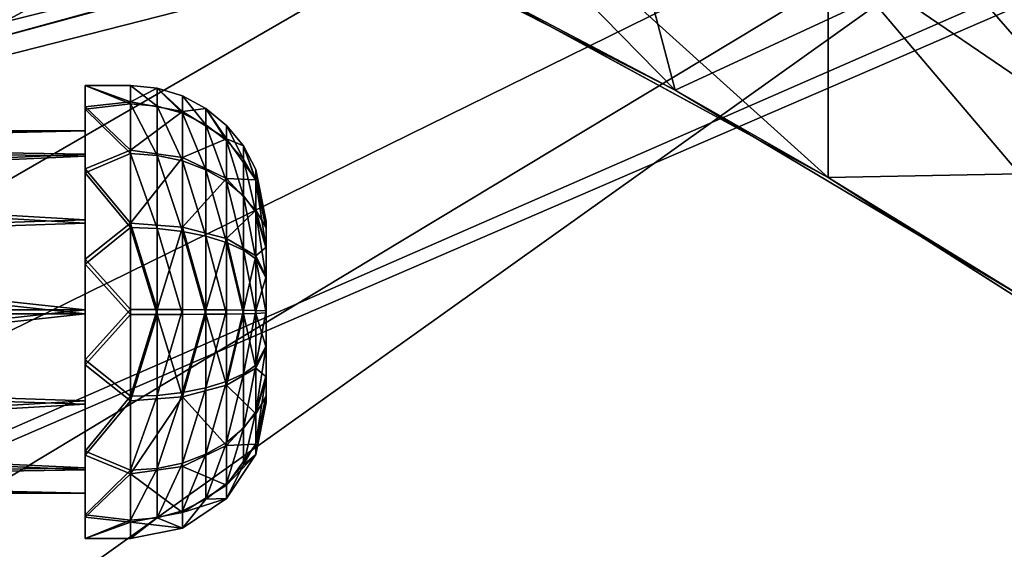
# Model space of a CAD drawing. Header units: metres. Extents: x -1004 to 0, y -808 to 0.
# Tile 32 of 142: x -742 to -634, y -174 to -115. Entities that reach past the tile are written whole.
import ezdxf

# ---------------------------------------------------------------- set-up
doc = ezdxf.new("R2010")
doc.units = ezdxf.units.M

msp = doc.modelspace()

# ---------------------------------------------------------------- linework, layer by layer
at = {"layer": 'top'}
for points in [[(-680.822693, -82.096756, 664.253174), (-670.037964, -123.145065, 663.178101), (-531.962463, -59.26767, 664.851257)], [(-670.037964, -123.145065, 663.178101), (-631.364441, -146.148254, 662.575684), (-531.962463, -59.26767, 664.851257)], [(-670.037964, -123.145065, 663.178101), (-680.822693, -82.096756, 664.253174), (-703.909302, -88.649727, 664.081543)], [(-749.326721, -118.554413, 761.371887), (-732.772095, -114.02475, 761.532654), (-744.554016, -82.897179, 762.313293)], [(-710.112427, -102.678787, 663.714111), (-670.037964, -123.145065, 663.178101), (-703.909302, -88.649727, 664.081543)], [(-694.430115, -110.304489, 645.939514), (-670.037964, -123.145065, 663.178101), (-710.112427, -102.678787, 663.714111)], [(-685.96875, -103.176041, 628.364929), (-653.125732, -132.790131, 628.36499), (-694.446411, -110.296303, 628.364868)], [(-685.96875, -103.176041, 628.364929), (-653.117859, -107.485107, 628.364929), (-653.125732, -132.790131, 628.36499)], [(-653.117859, -107.485107, 628.364929), (-631.979614, -132.375916, 628.364929), (-653.125732, -132.790131, 628.36499)], [(-653.117859, -107.485107, 628.364929), (-623.481262, -127.673668, 570.813843), (-631.979614, -132.375916, 628.364929)], [(-653.117859, -107.485107, 628.364929), (-640.894775, -107.634247, 569.851929), (-623.481262, -127.673668, 570.813843)], [(-640.894775, -107.634247, 569.851929), (-624.834045, -110.642342, 512.344299), (-623.481262, -127.673668, 570.813843)], [(-748.677246, -108.32634, 737.203369), (-732.832153, -109.409019, 743.920776), (-749.850342, -118.69236, 750.049561)], [(-749.850342, -118.69236, 750.049561), (-732.832153, -109.409019, 743.920776), (-733.319153, -114.237312, 750.049561)], [(-694.446411, -110.296303, 628.364868), (-653.125732, -132.790131, 628.36499), (-694.430115, -110.304489, 645.939514)], [(-653.125732, -132.790131, 628.36499), (-670.037964, -123.145065, 663.178101), (-694.430115, -110.304489, 645.939514)], [(-749.850342, -118.69236, 750.049561), (-733.319153, -114.237312, 750.049561), (-749.326721, -118.554413, 761.371887)], [(-733.319153, -114.237312, 750.049561), (-732.772095, -114.02475, 761.532654), (-749.326721, -118.554413, 761.371887)], [(-653.125732, -132.790131, 628.36499), (-631.364441, -146.148254, 662.575684), (-670.037964, -123.145065, 663.178101)], [(-653.125732, -132.790131, 628.36499), (-631.979614, -132.375916, 628.364929), (-613.420105, -158.00827, 628.364929)], [(-613.420105, -158.00827, 628.364929), (-613.348389, -158.057312, 645.313843), (-653.125732, -132.790131, 628.36499)], [(-613.348389, -158.057312, 645.313843), (-631.364441, -146.148254, 662.575684), (-653.125732, -132.790131, 628.36499)]]:
    msp.add_3dface(points, dxfattribs=at)
at = {"layer": 'top0123411'}
for points in [[(-787.024658, -763.271118, 90), (-994.037292, -10, 90), (-533.424561, -638.481384, 90)], [(-994.037292, -10, 90), (-526.238708, -632.856445, 90), (-533.424561, -638.481384, 90)], [(-10, -10, 90), (-502.018646, -625.846375, 90), (-994.037292, -10, 90)], [(-502.018646, -625.846375, 90), (-510.034576, -626.560547, 90), (-994.037292, -10, 90)], [(-994.037292, -10, 90), (-510.034576, -626.560547, 90), (-518.256042, -628.853394, 90)], [(-518.256042, -628.853394, 90), (-526.238708, -632.856445, 90), (-994.037292, -10, 90)], [(-693.123474, -74.838211, 118.716751), (-742.780518, -72.276802, 118.761467), (-936.402649, -207.471207, 116.401634)], [(-938.29071, -245.358398, 115.740311), (-646.118347, -76.727219, 118.683784), (-693.123474, -74.838211, 118.716751)], [(-938.29071, -245.358398, 115.740311), (-693.123474, -74.838211, 118.716751), (-936.402649, -207.471207, 116.401634)], [(-597.805054, -78.120209, 118.65947), (-646.118347, -76.727219, 118.683784), (-938.29071, -245.358398, 115.740311)], [(-939.738831, -283.879303, 115.067932), (-940.71405, -322.342346, 114.396553), (-597.805054, -78.120209, 118.65947)], [(-940.71405, -322.342346, 114.396553), (-513.875122, -606.131226, 109.443001), (-597.805054, -78.120209, 118.65947)], [(-939.738831, -283.879303, 115.067932), (-597.805054, -78.120209, 118.65947), (-938.29071, -245.358398, 115.740311)]]:
    msp.add_3dface(points, dxfattribs=at)
at = {"layer": 'top0123412'}
for points in [[(-502.018646, -55.05748, 2077.158447), (-932.125671, -108.299606, 2112.649414), (-918.452148, -133.331024, 2129.335449)], [(-918.452148, -133.331024, 2129.335449), (-901.793396, -155.042709, 2143.80835), (-502.018646, -55.05748, 2077.158447)], [(-901.793396, -155.042709, 2143.80835), (-820.791748, -194.333847, 2169.999756), (-502.018646, -55.05748, 2077.158447)], [(-502.018646, -55.05748, 2077.158447), (-820.791748, -194.333847, 2169.999756), (-502.018646, -194.333847, 2169.999756)], [(-914.9198, -137.676178, 2128.745361), (-928.7276, -113.098167, 2112.361572), (-502.018646, -57.672649, 2075.415039)], [(-502.018646, -57.672649, 2075.415039), (-898.363892, -158.604187, 2142.695801), (-914.9198, -137.676178, 2128.745361)], [(-820.791748, -195.279739, 2167.143799), (-898.363892, -158.604187, 2142.695801), (-502.018646, -57.672649, 2075.415039)], [(-502.018646, -195.279739, 2167.143799), (-820.791748, -195.279739, 2167.143799), (-502.018646, -57.672649, 2075.415039)]]:
    msp.add_3dface(points, dxfattribs=at)
at = {"layer": 'top0123422'}
for points in [[(-735.21582, -125.243507, 1775.465454), (-735.21582, -122.647308, 1764.646484), (-735.21582, -127.646996, 1764.590942)], [(-735.21582, -122.647308, 1764.646484), (-735.21582, -125.002357, 1753.772583), (-735.21582, -127.646996, 1764.590942)], [(-730.21582, -122.647308, 1764.646484), (-730.21582, -124.443855, 1755.058838), (-735.21582, -122.647308, 1764.646484)], [(-730.21582, -124.443855, 1755.058838), (-735.21582, -125.002357, 1753.772583), (-735.21582, -122.647308, 1764.646484)], [(-730.21582, -122.647308, 1764.646484), (-735.21582, -122.647308, 1764.646484), (-730.21582, -124.656548, 1774.191895)], [(-735.21582, -122.647308, 1764.646484), (-735.21582, -125.243507, 1775.465454), (-730.21582, -124.656548, 1774.191895)], [(-727.28949, -122.935509, 1764.643311), (-730.21582, -122.647308, 1764.646484), (-727.28949, -124.921585, 1774.078613)], [(-730.21582, -122.647308, 1764.646484), (-730.21582, -124.656548, 1774.191895), (-727.28949, -124.921585, 1774.078613)], [(-730.21582, -124.443855, 1755.058838), (-730.21582, -122.647308, 1764.646484), (-727.28949, -122.935509, 1764.643311)], [(-724.475586, -125.50354, 1755.484131), (-730.21582, -124.443855, 1755.058838), (-727.28949, -122.935509, 1764.643311)], [(-724.475586, -123.78904, 1764.633789), (-727.28949, -122.935509, 1764.643311), (-724.475586, -125.706512, 1773.743164)], [(-727.28949, -122.935509, 1764.643311), (-727.28949, -124.921585, 1774.078613), (-724.475586, -125.706512, 1773.743164)], [(-727.28949, -122.935509, 1764.643311), (-724.475586, -123.78904, 1764.633789), (-724.475586, -125.50354, 1755.484131)], [(-721.882263, -125.175102, 1764.618408), (-724.475586, -123.78904, 1764.633789), (-721.882263, -126.981171, 1773.198608)], [(-724.475586, -123.78904, 1764.633789), (-724.475586, -125.706512, 1773.743164), (-721.882263, -126.981171, 1773.198608)], [(-724.475586, -125.50354, 1755.484131), (-724.475586, -123.78904, 1764.633789), (-721.882263, -125.175102, 1764.618408)], [(-730.21582, -124.443855, 1755.058838), (-730.21582, -129.77269, 1746.88855), (-735.21582, -125.002357, 1753.772583)], [(-730.21582, -124.656548, 1774.191895), (-735.21582, -125.243507, 1775.465454), (-730.21582, -130.16568, 1782.241699)], [(-735.21582, -127.646996, 1764.590942), (-735.21582, -125.002357, 1753.772583), (-735.21582, -130.215164, 1754.561768)], [(-735.21582, -125.002357, 1753.772583), (-735.21582, -131.842209, 1744.997314), (-735.21582, -130.215164, 1754.561768)], [(-730.21582, -129.77269, 1746.88855), (-735.21582, -131.842209, 1744.997314), (-735.21582, -125.002357, 1753.772583)], [(-730.21582, -129.77269, 1746.88855), (-730.21582, -124.443855, 1755.058838), (-724.475586, -125.50354, 1755.484131)], [(-727.28949, -124.921585, 1774.078613), (-730.21582, -124.656548, 1774.191895), (-727.28949, -130.367203, 1782.035645)], [(-730.21582, -124.656548, 1774.191895), (-730.21582, -130.16568, 1782.241699), (-727.28949, -130.367203, 1782.035645)], [(-724.475586, -125.706512, 1773.743164), (-727.28949, -124.921585, 1774.078613), (-724.475586, -130.964035, 1781.425415)], [(-727.28949, -124.921585, 1774.078613), (-727.28949, -130.367203, 1782.035645), (-724.475586, -130.964035, 1781.425415)], [(-735.21582, -132.276749, 1784.086426), (-735.21582, -125.243507, 1775.465454), (-735.21582, -130.437485, 1774.560547)], [(-735.21582, -130.437485, 1774.560547), (-735.21582, -125.243507, 1775.465454), (-735.21582, -127.646996, 1764.590942)], [(-735.21582, -125.243507, 1775.465454), (-735.21582, -132.276749, 1784.086426), (-730.21582, -130.16568, 1782.241699)], [(-724.475586, -130.588989, 1747.68689), (-730.21582, -129.77269, 1746.88855), (-724.475586, -125.50354, 1755.484131)], [(-719.609253, -128.521255, 1756.694946), (-724.475586, -125.50354, 1755.484131), (-721.882263, -125.175102, 1764.618408)], [(-724.475586, -130.588989, 1747.68689), (-724.475586, -125.50354, 1755.484131), (-719.609253, -128.521255, 1756.694946)], [(-721.882263, -126.981171, 1773.198608), (-724.475586, -125.706512, 1773.743164), (-721.882263, -131.933243, 1780.434448)], [(-724.475586, -125.706512, 1773.743164), (-724.475586, -130.964035, 1781.425415), (-721.882263, -131.933243, 1780.434448)], [(-719.609253, -127.040428, 1764.597656), (-721.882263, -125.175102, 1764.618408), (-719.609253, -128.696579, 1772.465576)], [(-721.882263, -125.175102, 1764.618408), (-721.882263, -126.981171, 1773.198608), (-719.609253, -128.696579, 1772.465576)], [(-721.882263, -125.175102, 1764.618408), (-719.609253, -127.040428, 1764.597656), (-719.609253, -128.521255, 1756.694946)], [(-719.609253, -128.696579, 1772.465576), (-721.882263, -126.981171, 1773.198608), (-719.609253, -133.237564, 1779.100708)], [(-721.882263, -126.981171, 1773.198608), (-721.882263, -131.933243, 1780.434448), (-719.609253, -133.237564, 1779.100708)], [(-717.743774, -129.313339, 1764.572388), (-719.609253, -127.040428, 1764.597656), (-717.743774, -130.786804, 1771.572388)], [(-719.609253, -127.040428, 1764.597656), (-719.609253, -128.696579, 1772.465576), (-717.743774, -130.786804, 1771.572388)], [(-719.609253, -127.040428, 1764.597656), (-717.743774, -129.313339, 1764.572388), (-719.609253, -128.521255, 1756.694946)], [(-805.718384, -127.646996, 1764.590942), (-805.718384, -129.254532, 1772.227173), (-735.21582, -127.646996, 1764.590942)], [(-805.718384, -129.254532, 1772.227173), (-735.21582, -130.437485, 1774.560547), (-735.21582, -127.646996, 1764.590942)], [(-805.718384, -127.646996, 1764.590942), (-735.21582, -127.646996, 1764.590942), (-805.718384, -129.084244, 1756.920776)], [(-735.21582, -127.646996, 1764.590942), (-735.21582, -130.215164, 1754.561768), (-805.718384, -129.084244, 1756.920776)], [(-805.718384, -129.084244, 1756.920776), (-735.21582, -130.215164, 1754.561768), (-805.718384, -133.347336, 1750.384644)], [(-805.718384, -129.254532, 1772.227173), (-805.718384, -133.661789, 1778.666992), (-735.21582, -130.437485, 1774.560547)], [(-719.609253, -132.91362, 1749.960449), (-724.475586, -130.588989, 1747.68689), (-719.609253, -128.521255, 1756.694946)], [(-719.609253, -128.521255, 1756.694946), (-717.743774, -129.313339, 1764.572388), (-716.357666, -133.037613, 1758.50708)], [(-719.609253, -128.521255, 1756.694946), (-716.357666, -133.037613, 1758.50708), (-719.609253, -132.91362, 1749.960449)], [(-717.743774, -130.786804, 1771.572388), (-719.609253, -128.696579, 1772.465576), (-717.743774, -134.826889, 1777.475708)], [(-719.609253, -128.696579, 1772.465576), (-719.609253, -133.237564, 1779.100708), (-717.743774, -134.826889, 1777.475708)], [(-716.357666, -131.906479, 1764.543579), (-717.743774, -129.313339, 1764.572388), (-716.357666, -133.171524, 1770.553467)], [(-717.743774, -129.313339, 1764.572388), (-717.743774, -130.786804, 1771.572388), (-716.357666, -133.171524, 1770.553467)], [(-717.743774, -129.313339, 1764.572388), (-716.357666, -131.906479, 1764.543579), (-716.357666, -133.037613, 1758.50708)], [(-735.21582, -130.215164, 1754.561768), (-735.21582, -137.453842, 1747.1604), (-805.718384, -133.347336, 1750.384644)], [(-805.718384, -133.661789, 1778.666992), (-735.21582, -137.838913, 1781.799194), (-735.21582, -130.437485, 1774.560547)], [(-730.21582, -129.77269, 1746.88855), (-730.21582, -137.822525, 1741.379395), (-735.21582, -131.842209, 1744.997314)], [(-730.21582, -130.16568, 1782.241699), (-735.21582, -132.276749, 1784.086426), (-730.21582, -138.336014, 1787.570557)], [(-735.21582, -130.215164, 1754.561768), (-735.21582, -131.842209, 1744.997314), (-735.21582, -137.453842, 1747.1604)], [(-735.21582, -137.838913, 1781.799194), (-735.21582, -132.276749, 1784.086426), (-735.21582, -130.437485, 1774.560547)], [(-730.21582, -137.822525, 1741.379395), (-730.21582, -129.77269, 1746.88855), (-724.475586, -130.588989, 1747.68689)], [(-727.28949, -138.443344, 1787.303101), (-730.21582, -130.16568, 1782.241699), (-730.21582, -138.336014, 1787.570557)], [(-727.28949, -130.367203, 1782.035645), (-730.21582, -130.16568, 1782.241699), (-727.28949, -138.443344, 1787.303101)], [(-724.475586, -130.964035, 1781.425415), (-727.28949, -130.367203, 1782.035645), (-724.475586, -138.7612, 1786.510864)], [(-727.28949, -130.367203, 1782.035645), (-727.28949, -138.443344, 1787.303101), (-724.475586, -138.7612, 1786.510864)], [(-724.475586, -138.271179, 1742.429443), (-730.21582, -137.822525, 1741.379395), (-724.475586, -130.588989, 1747.68689)], [(-724.475586, -138.271179, 1742.429443), (-724.475586, -130.588989, 1747.68689), (-719.609253, -132.91362, 1749.960449)], [(-721.882263, -131.933243, 1780.434448), (-724.475586, -130.964035, 1781.425415), (-721.882263, -139.27739, 1785.224365)], [(-724.475586, -130.964035, 1781.425415), (-724.475586, -138.7612, 1786.510864), (-721.882263, -139.27739, 1785.224365)], [(-716.357666, -133.171524, 1770.553467), (-717.743774, -130.786804, 1771.572388), (-716.357666, -136.640121, 1775.621704)], [(-717.743774, -130.786804, 1771.572388), (-717.743774, -134.826889, 1777.475708), (-716.357666, -136.640121, 1775.621704)], [(-735.21582, -131.842209, 1744.997314), (-735.21582, -141.812149, 1740.058716), (-735.21582, -137.453842, 1747.1604)], [(-730.21582, -137.822525, 1741.379395), (-735.21582, -141.812149, 1740.058716), (-735.21582, -131.842209, 1744.997314)], [(-735.21582, -142.354004, 1788.802124), (-735.21582, -132.276749, 1784.086426), (-735.21582, -137.838913, 1781.799194)], [(-735.21582, -132.276749, 1784.086426), (-735.21582, -142.354004, 1788.802124), (-730.21582, -138.336014, 1787.570557)], [(-719.609253, -133.237564, 1779.100708), (-721.882263, -131.933243, 1780.434448), (-719.609253, -139.972061, 1783.493164)], [(-721.882263, -131.933243, 1780.434448), (-721.882263, -139.27739, 1785.224365), (-719.609253, -139.972061, 1783.493164)], [(-715.21582, -137.646378, 1764.479736), (-716.357666, -131.906479, 1764.543579), (-715.21582, -138.450073, 1768.297974)], [(-716.357666, -131.906479, 1764.543579), (-716.357666, -133.171524, 1770.553467), (-715.21582, -138.450073, 1768.297974)], [(-716.357666, -131.906479, 1764.543579), (-715.21582, -137.646378, 1764.479736), (-716.357666, -133.037613, 1758.50708)], [(-805.718384, -133.347336, 1750.384644), (-735.21582, -137.453842, 1747.1604), (-805.718384, -139.787186, 1745.977295)], [(-805.718384, -133.661789, 1778.666992), (-805.718384, -140.197998, 1782.930054), (-735.21582, -137.838913, 1781.799194)], [(-719.609253, -139.548813, 1745.419434), (-724.475586, -138.271179, 1742.429443), (-719.609253, -132.91362, 1749.960449)], [(-716.357666, -133.037613, 1758.50708), (-716.357666, -136.392685, 1753.363037), (-719.609253, -132.91362, 1749.960449)], [(-719.609253, -132.91362, 1749.960449), (-716.357666, -136.392685, 1753.363037), (-719.609253, -139.548813, 1745.419434)], [(-717.743774, -134.826889, 1777.475708), (-719.609253, -133.237564, 1779.100708), (-717.743774, -140.818527, 1781.383545)], [(-719.609253, -133.237564, 1779.100708), (-719.609253, -139.972061, 1783.493164), (-717.743774, -140.818527, 1781.383545)], [(-715.21582, -137.646378, 1764.479736), (-715.21582, -138.36499, 1760.644775), (-716.357666, -133.037613, 1758.50708)], [(-716.357666, -133.037613, 1758.50708), (-715.21582, -138.36499, 1760.644775), (-716.357666, -136.392685, 1753.363037)], [(-715.21582, -138.450073, 1768.297974), (-716.357666, -133.171524, 1770.553467), (-715.21582, -140.653732, 1771.517822)], [(-716.357666, -133.171524, 1770.553467), (-716.357666, -136.640121, 1775.621704), (-715.21582, -140.653732, 1771.517822)], [(-716.357666, -136.640121, 1775.621704), (-717.743774, -134.826889, 1777.475708), (-716.357666, -141.784241, 1778.976807)], [(-717.743774, -134.826889, 1777.475708), (-717.743774, -140.818527, 1781.383545), (-716.357666, -141.784241, 1778.976807)], [(-716.357666, -136.392685, 1753.363037), (-716.357666, -141.460953, 1749.894409), (-719.609253, -139.548813, 1745.419434)], [(-715.21582, -138.36499, 1760.644775), (-715.21582, -140.496536, 1757.376587), (-716.357666, -136.392685, 1753.363037)], [(-716.357666, -136.392685, 1753.363037), (-715.21582, -140.496536, 1757.376587), (-716.357666, -141.460953, 1749.894409)], [(-715.21582, -140.653732, 1771.517822), (-716.357666, -136.640121, 1775.621704), (-715.21582, -143.92186, 1773.649414)], [(-716.357666, -136.640121, 1775.621704), (-716.357666, -141.784241, 1778.976807), (-715.21582, -143.92186, 1773.649414)], [(-735.21582, -137.453842, 1747.1604), (-735.21582, -147.423447, 1744.369873), (-805.718384, -139.787186, 1745.977295)], [(-805.718384, -140.197998, 1782.930054), (-735.21582, -147.868073, 1784.367432), (-735.21582, -137.838913, 1781.799194)], [(-735.21582, -137.453842, 1747.1604), (-735.21582, -141.812149, 1740.058716), (-735.21582, -147.423447, 1744.369873)], [(-730.21582, -137.822525, 1741.379395), (-730.21582, -147.367859, 1739.370117), (-735.21582, -141.812149, 1740.058716)], [(-735.21582, -147.868073, 1784.367432), (-735.21582, -142.354004, 1788.802124), (-735.21582, -137.838913, 1781.799194)], [(-724.475586, -138.271179, 1742.429443), (-727.28949, -147.371063, 1739.658325), (-730.21582, -137.822525, 1741.379395)], [(-727.28949, -147.371063, 1739.658325), (-730.21582, -147.367859, 1739.370117), (-730.21582, -137.822525, 1741.379395)], [(-715.21582, -138.450073, 1768.297974), (-715.21582, -156.926529, 1768.092529), (-715.21582, -137.646378, 1764.479736)], [(-715.21582, -156.926529, 1768.092529), (-715.21582, -157.645142, 1764.257446), (-715.21582, -137.646378, 1764.479736)], [(-715.21582, -137.646378, 1764.479736), (-715.21582, -157.645142, 1764.257446), (-715.21582, -138.36499, 1760.644775)], [(-730.21582, -138.336014, 1787.570557), (-735.21582, -142.354004, 1788.802124), (-730.21582, -147.92366, 1789.367065)], [(-727.28949, -147.920456, 1789.078857), (-727.28949, -138.443344, 1787.303101), (-730.21582, -138.336014, 1787.570557)], [(-730.21582, -138.336014, 1787.570557), (-730.21582, -147.92366, 1789.367065), (-727.28949, -147.920456, 1789.078857)], [(-724.475586, -147.380554, 1740.511963), (-727.28949, -147.371063, 1739.658325), (-724.475586, -138.271179, 1742.429443)], [(-724.475586, -147.910965, 1788.225342), (-727.28949, -138.443344, 1787.303101), (-727.28949, -147.920456, 1789.078857)], [(-724.475586, -138.7612, 1786.510864), (-727.28949, -138.443344, 1787.303101), (-724.475586, -147.910965, 1788.225342)], [(-721.882263, -147.395966, 1741.897949), (-724.475586, -138.271179, 1742.429443), (-719.609253, -139.548813, 1745.419434)], [(-721.882263, -147.395966, 1741.897949), (-724.475586, -147.380554, 1740.511963), (-724.475586, -138.271179, 1742.429443)], [(-721.882263, -139.27739, 1785.224365), (-724.475586, -138.7612, 1786.510864), (-721.882263, -147.895554, 1786.839233)], [(-724.475586, -138.7612, 1786.510864), (-724.475586, -147.910965, 1788.225342), (-721.882263, -147.895554, 1786.839233)], [(-719.609253, -139.972061, 1783.493164), (-721.882263, -139.27739, 1785.224365), (-719.609253, -147.874817, 1784.973999)], [(-721.882263, -139.27739, 1785.224365), (-721.882263, -147.895554, 1786.839233), (-719.609253, -147.874817, 1784.973999)], [(-715.21582, -157.645142, 1764.257446), (-715.21582, -156.841446, 1760.439331), (-715.21582, -138.36499, 1760.644775)], [(-715.21582, -138.36499, 1760.644775), (-715.21582, -156.841446, 1760.439331), (-715.21582, -140.496536, 1757.376587)], [(-715.21582, -140.653732, 1771.517822), (-715.21582, -154.794998, 1771.360718), (-715.21582, -138.450073, 1768.297974)], [(-715.21582, -154.794998, 1771.360718), (-715.21582, -156.926529, 1768.092529), (-715.21582, -138.450073, 1768.297974)], [(-805.718384, -139.787186, 1745.977295), (-735.21582, -147.423447, 1744.369873), (-805.718384, -147.423447, 1744.369873)], [(-805.718384, -140.197998, 1782.930054), (-805.718384, -147.868088, 1784.36731), (-735.21582, -147.868073, 1784.367432)], [(-719.609253, -147.416702, 1743.763306), (-721.882263, -147.395966, 1741.897949), (-719.609253, -139.548813, 1745.419434)], [(-719.609253, -147.416702, 1743.763306), (-719.609253, -139.548813, 1745.419434), (-717.743774, -147.441971, 1746.036255)], [(-719.609253, -139.548813, 1745.419434), (-716.357666, -141.460953, 1749.894409), (-717.743774, -147.441971, 1746.036255)], [(-717.743774, -140.818527, 1781.383545), (-719.609253, -139.972061, 1783.493164), (-717.743774, -147.849548, 1782.70105)], [(-719.609253, -139.972061, 1783.493164), (-719.609253, -147.874817, 1784.973999), (-717.743774, -147.849548, 1782.70105)], [(-716.357666, -141.784241, 1778.976807), (-717.743774, -140.818527, 1781.383545), (-716.357666, -147.820724, 1780.10791)], [(-717.743774, -140.818527, 1781.383545), (-717.743774, -147.849548, 1782.70105), (-716.357666, -147.820724, 1780.10791)], [(-715.21582, -140.496536, 1757.376587), (-715.21582, -143.716461, 1755.172974), (-716.357666, -141.460953, 1749.894409)], [(-715.21582, -156.841446, 1760.439331), (-715.21582, -154.637787, 1757.21936), (-715.21582, -140.496536, 1757.376587)], [(-715.21582, -140.496536, 1757.376587), (-715.21582, -154.637787, 1757.21936), (-715.21582, -143.716461, 1755.172974)], [(-715.21582, -143.92186, 1773.649414), (-715.21582, -151.575058, 1773.564331), (-715.21582, -140.653732, 1771.517822)], [(-715.21582, -151.575058, 1773.564331), (-715.21582, -154.794998, 1771.360718), (-715.21582, -140.653732, 1771.517822)], [(-735.21582, -141.812149, 1740.058716), (-735.21582, -152.937515, 1739.935059), (-735.21582, -147.423447, 1744.369873)], [(-730.21582, -147.367859, 1739.370117), (-735.21582, -152.937515, 1739.935059), (-735.21582, -141.812149, 1740.058716)], [(-735.21582, -153.47937, 1788.678467), (-735.21582, -142.354004, 1788.802124), (-735.21582, -147.868073, 1784.367432)], [(-735.21582, -142.354004, 1788.802124), (-735.21582, -153.47937, 1788.678467), (-730.21582, -147.92366, 1789.367065)], [(-717.743774, -147.441971, 1746.036255), (-716.357666, -141.460953, 1749.894409), (-716.357666, -147.470795, 1748.629395)], [(-716.357666, -141.460953, 1749.894409), (-715.21582, -143.716461, 1755.172974), (-716.357666, -147.470795, 1748.629395)], [(-715.21582, -143.92186, 1773.649414), (-716.357666, -141.784241, 1778.976807), (-715.21582, -147.756912, 1774.368042)], [(-716.357666, -141.784241, 1778.976807), (-716.357666, -147.820724, 1780.10791), (-715.21582, -147.756912, 1774.368042)], [(-715.21582, -143.716461, 1755.172974), (-715.21582, -147.534607, 1754.369263), (-716.357666, -147.470795, 1748.629395)], [(-715.21582, -154.637787, 1757.21936), (-715.21582, -151.369659, 1755.087891), (-715.21582, -143.716461, 1755.172974)], [(-715.21582, -143.716461, 1755.172974), (-715.21582, -151.369659, 1755.087891), (-715.21582, -147.534607, 1754.369263)], [(-715.21582, -143.92186, 1773.649414), (-715.21582, -147.756912, 1774.368042), (-715.21582, -151.575058, 1773.564331)], [(-735.21582, -147.423447, 1744.369873), (-805.718384, -155.093552, 1745.807129), (-805.718384, -147.423447, 1744.369873)], [(-735.21582, -147.423447, 1744.369873), (-735.21582, -157.452606, 1746.937988), (-805.718384, -155.093552, 1745.807129)], [(-805.718384, -147.868088, 1784.36731), (-805.718384, -155.504318, 1782.759888), (-735.21582, -147.868073, 1784.367432)], [(-735.21582, -147.868073, 1784.367432), (-805.718384, -155.504318, 1782.759888), (-735.21582, -157.837677, 1781.576904)], [(-730.21582, -147.367859, 1739.370117), (-730.21582, -156.955521, 1741.166748), (-735.21582, -152.937515, 1739.935059)], [(-735.21582, -147.423447, 1744.369873), (-735.21582, -152.937515, 1739.935059), (-735.21582, -157.452606, 1746.937988)], [(-735.21582, -157.837677, 1781.576904), (-735.21582, -153.47937, 1788.678467), (-735.21582, -147.868073, 1784.367432)], [(-730.21582, -147.92366, 1789.367065), (-735.21582, -153.47937, 1788.678467), (-730.21582, -157.468994, 1787.357788)], [(-730.21582, -156.955521, 1741.166748), (-730.21582, -147.367859, 1739.370117), (-727.28949, -147.371063, 1739.658325)], [(-727.28949, -156.84819, 1741.434204), (-730.21582, -156.955521, 1741.166748), (-727.28949, -147.371063, 1739.658325)], [(-730.21582, -147.92366, 1789.367065), (-730.21582, -157.468994, 1787.357788), (-727.28949, -147.920456, 1789.078857)], [(-727.28949, -147.920456, 1789.078857), (-730.21582, -157.468994, 1787.357788), (-724.475586, -157.02034, 1786.307861)], [(-727.28949, -147.371063, 1739.658325), (-724.475586, -147.380554, 1740.511963), (-727.28949, -156.84819, 1741.434204)], [(-727.28949, -156.84819, 1741.434204), (-724.475586, -147.380554, 1740.511963), (-724.475586, -156.530319, 1742.22644)], [(-724.475586, -157.02034, 1786.307861), (-724.475586, -147.910965, 1788.225342), (-727.28949, -147.920456, 1789.078857)], [(-724.475586, -156.530319, 1742.22644), (-724.475586, -147.380554, 1740.511963), (-721.882263, -147.395966, 1741.897949)], [(-721.882263, -156.01413, 1743.512817), (-724.475586, -156.530319, 1742.22644), (-721.882263, -147.395966, 1741.897949)], [(-719.609253, -155.742706, 1783.317871), (-721.882263, -147.895554, 1786.839233), (-724.475586, -157.02034, 1786.307861)], [(-721.882263, -147.895554, 1786.839233), (-724.475586, -147.910965, 1788.225342), (-724.475586, -157.02034, 1786.307861)], [(-721.882263, -156.01413, 1743.512817), (-721.882263, -147.395966, 1741.897949), (-719.609253, -147.416702, 1743.763306)], [(-719.609253, -155.319458, 1745.244141), (-721.882263, -156.01413, 1743.512817), (-719.609253, -147.416702, 1743.763306)], [(-719.609253, -147.874817, 1784.973999), (-721.882263, -147.895554, 1786.839233), (-719.609253, -155.742706, 1783.317871)], [(-719.609253, -147.416702, 1743.763306), (-717.743774, -147.441971, 1746.036255), (-719.609253, -155.319458, 1745.244141)], [(-717.743774, -147.441971, 1746.036255), (-717.743774, -154.472992, 1747.353638), (-719.609253, -155.319458, 1745.244141)], [(-717.743774, -147.849548, 1782.70105), (-719.609253, -155.742706, 1783.317871), (-716.357666, -153.830566, 1778.842896)], [(-717.743774, -147.849548, 1782.70105), (-719.609253, -147.874817, 1784.973999), (-719.609253, -155.742706, 1783.317871)], [(-717.743774, -147.441971, 1746.036255), (-716.357666, -147.470795, 1748.629395), (-717.743774, -154.472992, 1747.353638)], [(-717.743774, -154.472992, 1747.353638), (-716.357666, -147.470795, 1748.629395), (-716.357666, -153.507278, 1749.760498)], [(-716.357666, -147.820724, 1780.10791), (-717.743774, -147.849548, 1782.70105), (-716.357666, -153.830566, 1778.842896)], [(-716.357666, -147.470795, 1748.629395), (-715.21582, -147.534607, 1754.369263), (-716.357666, -153.507278, 1749.760498)], [(-715.21582, -147.534607, 1754.369263), (-715.21582, -151.369659, 1755.087891), (-716.357666, -153.507278, 1749.760498)], [(-715.21582, -147.756912, 1774.368042), (-716.357666, -147.820724, 1780.10791), (-715.21582, -151.575058, 1773.564331)], [(-716.357666, -147.820724, 1780.10791), (-716.357666, -153.830566, 1778.842896), (-715.21582, -151.575058, 1773.564331)], [(-716.357666, -153.507278, 1749.760498), (-715.21582, -151.369659, 1755.087891), (-716.357666, -158.651398, 1753.115601)], [(-715.21582, -151.369659, 1755.087891), (-715.21582, -154.637787, 1757.21936), (-716.357666, -158.651398, 1753.115601)], [(-715.21582, -151.575058, 1773.564331), (-716.357666, -153.830566, 1778.842896), (-715.21582, -154.794998, 1771.360718)], [(-735.21582, -152.937515, 1739.935059), (-735.21582, -163.014771, 1744.650757), (-735.21582, -157.452606, 1746.937988)], [(-730.21582, -156.955521, 1741.166748), (-735.21582, -163.014771, 1744.650757), (-735.21582, -152.937515, 1739.935059)], [(-735.21582, -163.44931, 1783.73999), (-735.21582, -153.47937, 1788.678467), (-735.21582, -157.837677, 1781.576904)], [(-735.21582, -153.47937, 1788.678467), (-735.21582, -163.44931, 1783.73999), (-730.21582, -157.468994, 1787.357788)], [(-716.357666, -153.830566, 1778.842896), (-719.609253, -155.742706, 1783.317871), (-716.357666, -158.898834, 1775.374268)], [(-719.609253, -155.319458, 1745.244141), (-717.743774, -154.472992, 1747.353638), (-719.609253, -162.053955, 1749.636475)], [(-717.743774, -154.472992, 1747.353638), (-717.743774, -160.46463, 1751.261597), (-719.609253, -162.053955, 1749.636475)], [(-717.743774, -160.46463, 1751.261597), (-717.743774, -154.472992, 1747.353638), (-716.357666, -153.507278, 1749.760498)], [(-716.357666, -158.651398, 1753.115601), (-717.743774, -160.46463, 1751.261597), (-716.357666, -153.507278, 1749.760498)], [(-716.357666, -153.830566, 1778.842896), (-716.357666, -158.898834, 1775.374268), (-715.21582, -154.794998, 1771.360718)], [(-735.21582, -157.452606, 1746.937988), (-805.718384, -161.629791, 1750.07019), (-805.718384, -155.093552, 1745.807129)], [(-805.718384, -155.504318, 1782.759888), (-805.718384, -161.944183, 1778.352661), (-735.21582, -157.837677, 1781.576904)], [(-719.609253, -162.053955, 1749.636475), (-721.882263, -163.358276, 1748.302856), (-719.609253, -155.319458, 1745.244141)], [(-721.882263, -163.358276, 1748.302856), (-721.882263, -156.01413, 1743.512817), (-719.609253, -155.319458, 1745.244141)], [(-716.357666, -158.651398, 1753.115601), (-715.21582, -154.637787, 1757.21936), (-716.357666, -162.119995, 1758.183838)], [(-715.21582, -154.637787, 1757.21936), (-715.21582, -156.841446, 1760.439331), (-716.357666, -162.119995, 1758.183838)], [(-715.21582, -154.794998, 1771.360718), (-716.357666, -158.898834, 1775.374268), (-715.21582, -156.926529, 1768.092529)], [(-727.28949, -164.924316, 1746.70166), (-727.28949, -156.84819, 1741.434204), (-724.475586, -156.530319, 1742.22644)], [(-724.475586, -164.327484, 1747.31189), (-727.28949, -164.924316, 1746.70166), (-724.475586, -156.530319, 1742.22644)], [(-719.609253, -155.742706, 1783.317871), (-724.475586, -157.02034, 1786.307861), (-719.609253, -162.377899, 1778.776855)], [(-721.882263, -163.358276, 1748.302856), (-724.475586, -164.327484, 1747.31189), (-721.882263, -156.01413, 1743.512817)], [(-724.475586, -164.327484, 1747.31189), (-724.475586, -156.530319, 1742.22644), (-721.882263, -156.01413, 1743.512817)], [(-719.609253, -155.742706, 1783.317871), (-719.609253, -162.377899, 1778.776855), (-716.357666, -158.898834, 1775.374268)], [(-735.21582, -157.452606, 1746.937988), (-735.21582, -164.854034, 1754.176758), (-805.718384, -161.629791, 1750.07019)], [(-730.21582, -156.955521, 1741.166748), (-730.21582, -165.125839, 1746.495605), (-735.21582, -163.014771, 1744.650757)], [(-735.21582, -157.452606, 1746.937988), (-735.21582, -163.014771, 1744.650757), (-735.21582, -164.854034, 1754.176758)], [(-730.21582, -157.468994, 1787.357788), (-735.21582, -163.44931, 1783.73999), (-730.21582, -165.518845, 1781.848755)], [(-727.28949, -164.924316, 1746.70166), (-730.21582, -165.125839, 1746.495605), (-727.28949, -156.84819, 1741.434204)], [(-730.21582, -165.125839, 1746.495605), (-730.21582, -156.955521, 1741.166748), (-727.28949, -156.84819, 1741.434204)], [(-730.21582, -157.468994, 1787.357788), (-730.21582, -165.518845, 1781.848755), (-724.475586, -157.02034, 1786.307861)], [(-724.475586, -157.02034, 1786.307861), (-730.21582, -165.518845, 1781.848755), (-724.475586, -164.70253, 1781.050293)], [(-724.475586, -157.02034, 1786.307861), (-724.475586, -164.70253, 1781.050293), (-719.609253, -162.377899, 1778.776855)], [(-716.357666, -162.119995, 1758.183838), (-715.21582, -156.841446, 1760.439331), (-716.357666, -163.38504, 1764.193726)], [(-715.21582, -156.841446, 1760.439331), (-715.21582, -157.645142, 1764.257446), (-716.357666, -163.38504, 1764.193726)], [(-716.357666, -158.898834, 1775.374268), (-716.357666, -162.253922, 1770.230103), (-715.21582, -156.926529, 1768.092529)], [(-715.21582, -156.926529, 1768.092529), (-716.357666, -162.253922, 1770.230103), (-715.21582, -157.645142, 1764.257446)], [(-716.357666, -162.253922, 1770.230103), (-716.357666, -163.38504, 1764.193726), (-715.21582, -157.645142, 1764.257446)], [(-735.21582, -157.837677, 1781.576904), (-805.718384, -161.944183, 1778.352661), (-735.21582, -165.076355, 1774.175537)], [(-735.21582, -165.076355, 1774.175537), (-735.21582, -163.44931, 1783.73999), (-735.21582, -157.837677, 1781.576904)], [(-716.357666, -162.119995, 1758.183838), (-717.743774, -164.504715, 1757.164795), (-716.357666, -158.651398, 1753.115601)], [(-717.743774, -164.504715, 1757.164795), (-717.743774, -160.46463, 1751.261597), (-716.357666, -158.651398, 1753.115601)], [(-716.357666, -158.898834, 1775.374268), (-719.609253, -162.377899, 1778.776855), (-716.357666, -162.253922, 1770.230103)], [(-719.609253, -162.053955, 1749.636475), (-717.743774, -160.46463, 1751.261597), (-719.609253, -166.59494, 1756.271729)], [(-717.743774, -160.46463, 1751.261597), (-717.743774, -164.504715, 1757.164795), (-719.609253, -166.59494, 1756.271729)], [(-735.21582, -164.854034, 1754.176758), (-805.718384, -166.037094, 1756.51001), (-805.718384, -161.629791, 1750.07019)], [(-805.718384, -161.944183, 1778.352661), (-805.718384, -166.20723, 1771.816406), (-735.21582, -165.076355, 1774.175537)], [(-719.609253, -166.59494, 1756.271729), (-721.882263, -168.310349, 1755.538696), (-719.609253, -162.053955, 1749.636475)], [(-721.882263, -168.310349, 1755.538696), (-721.882263, -163.358276, 1748.302856), (-719.609253, -162.053955, 1749.636475)], [(-716.357666, -162.119995, 1758.183838), (-716.357666, -163.38504, 1764.193726), (-717.743774, -164.504715, 1757.164795)], [(-735.21582, -163.014771, 1744.650757), (-735.21582, -170.048019, 1753.271851), (-735.21582, -164.854034, 1754.176758)], [(-730.21582, -165.125839, 1746.495605), (-735.21582, -170.048019, 1753.271851), (-735.21582, -163.014771, 1744.650757)], [(-719.609253, -162.377899, 1778.776855), (-724.475586, -164.70253, 1781.050293), (-719.609253, -166.770264, 1772.042358)], [(-719.609253, -162.377899, 1778.776855), (-719.609253, -166.770264, 1772.042358), (-716.357666, -162.253922, 1770.230103)], [(-716.357666, -162.253922, 1770.230103), (-719.609253, -166.770264, 1772.042358), (-716.357666, -163.38504, 1764.193726)], [(-735.21582, -170.289169, 1774.964722), (-735.21582, -163.44931, 1783.73999), (-735.21582, -165.076355, 1774.175537)], [(-735.21582, -163.44931, 1783.73999), (-735.21582, -170.289169, 1774.964722), (-730.21582, -165.518845, 1781.848755)], [(-721.882263, -168.310349, 1755.538696), (-724.475586, -169.585007, 1754.994019), (-721.882263, -163.358276, 1748.302856)], [(-724.475586, -169.585007, 1754.994019), (-724.475586, -164.327484, 1747.31189), (-721.882263, -163.358276, 1748.302856)], [(-719.609253, -166.770264, 1772.042358), (-719.609253, -168.251083, 1764.139526), (-716.357666, -163.38504, 1764.193726)], [(-716.357666, -163.38504, 1764.193726), (-719.609253, -168.251083, 1764.139526), (-717.743774, -164.504715, 1757.164795)], [(-735.21582, -164.854034, 1754.176758), (-735.21582, -167.644531, 1764.146362), (-805.718384, -166.037094, 1756.51001)], [(-735.21582, -165.076355, 1774.175537), (-805.718384, -166.20723, 1771.816406), (-735.21582, -167.644531, 1764.146362)], [(-735.21582, -164.854034, 1754.176758), (-735.21582, -170.048019, 1753.271851), (-735.21582, -167.644531, 1764.146362)], [(-735.21582, -167.644531, 1764.146362), (-735.21582, -170.289169, 1774.964722), (-735.21582, -165.076355, 1774.175537)], [(-730.21582, -165.125839, 1746.495605), (-730.21582, -170.634979, 1754.54541), (-735.21582, -170.048019, 1753.271851)], [(-730.21582, -165.518845, 1781.848755), (-724.475586, -169.787979, 1773.253174), (-724.475586, -164.70253, 1781.050293)], [(-727.28949, -170.369934, 1754.658691), (-730.21582, -170.634979, 1754.54541), (-727.28949, -164.924316, 1746.70166)], [(-730.21582, -170.634979, 1754.54541), (-730.21582, -165.125839, 1746.495605), (-727.28949, -164.924316, 1746.70166)], [(-724.475586, -169.585007, 1754.994019), (-727.28949, -170.369934, 1754.658691), (-724.475586, -164.327484, 1747.31189)], [(-727.28949, -170.369934, 1754.658691), (-727.28949, -164.924316, 1746.70166), (-724.475586, -164.327484, 1747.31189)], [(-724.475586, -164.70253, 1781.050293), (-724.475586, -169.787979, 1773.253174), (-719.609253, -166.770264, 1772.042358)], [(-717.743774, -164.504715, 1757.164795), (-719.609253, -168.251083, 1764.139526), (-719.609253, -166.59494, 1756.271729)], [(-735.21582, -167.644531, 1764.146362), (-805.718384, -167.644531, 1764.146362), (-805.718384, -166.037094, 1756.51001)], [(-805.718384, -166.20723, 1771.816406), (-805.718384, -167.644531, 1764.146362), (-735.21582, -167.644531, 1764.146362)], [(-730.21582, -165.518845, 1781.848755), (-735.21582, -170.289169, 1774.964722), (-730.21582, -170.847672, 1773.678345)], [(-730.21582, -165.518845, 1781.848755), (-730.21582, -170.847672, 1773.678345), (-724.475586, -169.787979, 1773.253174)], [(-724.475586, -169.787979, 1773.253174), (-719.609253, -168.251083, 1764.139526), (-719.609253, -166.770264, 1772.042358)], [(-719.609253, -168.251083, 1764.139526), (-721.882263, -168.310349, 1755.538696), (-719.609253, -166.59494, 1756.271729)], [(-735.21582, -170.048019, 1753.271851), (-735.21582, -172.644211, 1764.090698), (-735.21582, -167.644531, 1764.146362)], [(-735.21582, -167.644531, 1764.146362), (-735.21582, -172.644211, 1764.090698), (-735.21582, -170.289169, 1774.964722)], [(-724.475586, -169.787979, 1773.253174), (-724.475586, -171.502472, 1764.103394), (-719.609253, -168.251083, 1764.139526)], [(-719.609253, -168.251083, 1764.139526), (-724.475586, -171.502472, 1764.103394), (-721.882263, -168.310349, 1755.538696)], [(-724.475586, -171.502472, 1764.103394), (-724.475586, -169.585007, 1754.994019), (-721.882263, -168.310349, 1755.538696)], [(-724.475586, -169.585007, 1754.994019), (-724.475586, -171.502472, 1764.103394), (-727.28949, -170.369934, 1754.658691)], [(-730.21582, -170.634979, 1754.54541), (-735.21582, -172.644211, 1764.090698), (-735.21582, -170.048019, 1753.271851)], [(-735.21582, -170.289169, 1774.964722), (-735.21582, -172.644211, 1764.090698), (-730.21582, -170.847672, 1773.678345)], [(-730.21582, -170.634979, 1754.54541), (-730.21582, -172.644211, 1764.090698), (-735.21582, -172.644211, 1764.090698)], [(-730.21582, -170.847672, 1773.678345), (-724.475586, -171.502472, 1764.103394), (-724.475586, -169.787979, 1773.253174)], [(-724.475586, -171.502472, 1764.103394), (-730.21582, -172.644211, 1764.090698), (-727.28949, -170.369934, 1754.658691)], [(-727.28949, -170.369934, 1754.658691), (-730.21582, -172.644211, 1764.090698), (-730.21582, -170.634979, 1754.54541)], [(-730.21582, -170.847672, 1773.678345), (-735.21582, -172.644211, 1764.090698), (-730.21582, -172.644211, 1764.090698)], [(-730.21582, -170.847672, 1773.678345), (-730.21582, -172.644211, 1764.090698), (-724.475586, -171.502472, 1764.103394)]]:
    msp.add_3dface(points, dxfattribs=at)

doc.saveas('drawing.dxf')
